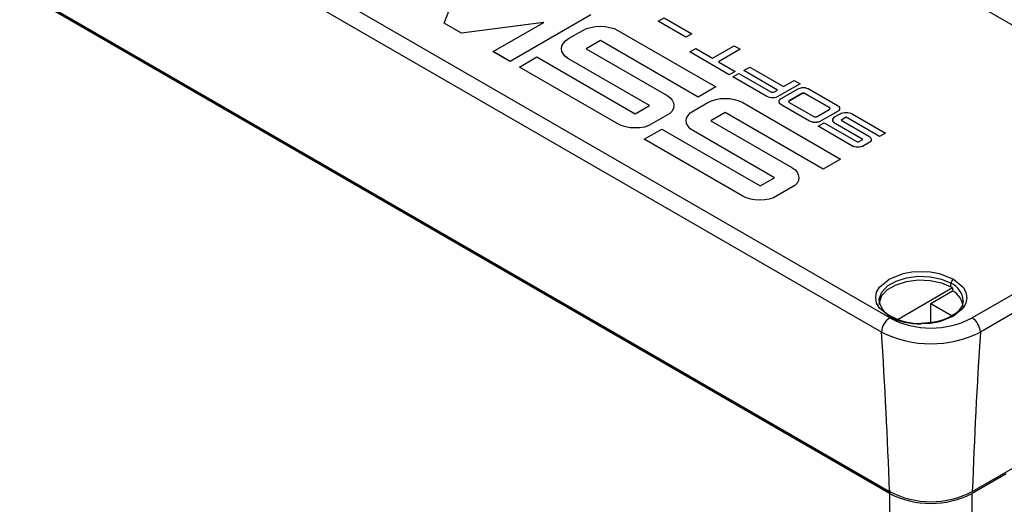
# Model space of a CAD drawing. Header units: millimetres. Extents: x 0 to 1118, y 0 to 864.
# Tile 39 of 42: x 861 to 945, y 652 to 694. Entities that reach past the tile are written whole.
import ezdxf

# ---------------------------------------------------------------- set-up
doc = ezdxf.new("R2010")
doc.units = ezdxf.units.MM
doc.header["$LTSCALE"] = 4

msp = doc.modelspace()

# ---------------------------------------------------------------- linework, layer by layer
for p, q in [((965.68, 681.752), (860.89, 742.245)), ((935.246, 668.248), (837.499, 724.676)), ((934.539, 667.044), (836.792, 723.473)), ((935.306, 653.314), (835.311, 711.04)), ((935.217, 653.262), (835.512, 710.82)), ((835.514, 710.992), (935.233, 653.424)), ((897.141, 693.429), (898.732, 697.483)), ((942.302, 653.424), (1018.495, 697.409)), ((909.696, 694.149), (902.795, 690.165)), ((909.696, 694.148), (902.795, 690.164)), ((915.451, 693.605), (915.953, 693.895)), ((915.953, 693.895), (918.314, 692.532)), ((898.634, 692.566), (897.141, 693.429)), ((897.141, 693.428), (897.141, 693.429)), ((898.634, 692.566), (897.141, 693.428)), ((905.657, 693.485), (898.634, 692.566)), ((905.655, 693.484), (898.634, 692.566)), ((901.35, 690.999), (905.657, 693.485)), ((907.789, 692.112), (909.012, 692.819)), ((909.012, 692.819), (909.331, 692.974)), ((909.331, 692.974), (909.699, 693.073)), ((909.699, 693.073), (910.089, 693.158)), ((910.089, 693.158), (910.506, 693.172)), ((910.506, 693.172), (910.923, 693.158)), ((910.923, 693.158), (911.313, 693.073)), ((911.313, 693.073), (911.681, 692.974)), ((911.681, 692.974), (912, 692.819)), ((912, 692.819), (920.369, 687.987)), ((915.451, 693.604), (915.451, 693.605)), ((917.812, 692.242), (915.451, 693.605)), ((917.812, 692.241), (915.451, 693.604)), ((898.634, 692.566), (898.634, 692.566)), ((907.52, 691.928), (907.789, 692.112)), ((918.314, 692.532), (917.812, 692.242)), ((918.314, 692.531), (917.812, 692.241)), ((917.812, 692.241), (917.812, 692.242)), ((918.314, 692.531), (918.314, 692.532)), ((907.178, 691.251), (907.201, 691.491)), ((907.203, 691.01), (907.178, 691.251)), ((907.178, 691.25), (907.178, 691.251)), ((907.203, 691.01), (907.178, 691.25)), ((907.201, 691.491), (907.35, 691.717)), ((907.35, 691.717), (907.52, 691.928)), ((910.506, 691.956), (909.282, 691.25)), ((909.282, 691.25), (916.207, 687.252)), ((910.506, 691.956), (909.283, 691.25)), ((918.875, 687.124), (910.506, 691.956)), ((918.875, 687.125), (910.506, 691.956)), ((910.506, 691.956), (910.506, 691.956)), ((918.152, 690.973), (918.654, 691.263)), ((918.654, 691.263), (920.094, 690.432)), ((920.094, 690.432), (921.953, 691.505)), ((922.464, 691.21), (920.605, 690.137)), ((922.464, 691.209), (920.606, 690.136)), ((921.953, 691.505), (922.464, 691.21)), ((922.464, 691.209), (922.464, 691.21)), ((901.35, 690.998), (901.35, 690.999)), ((902.795, 690.165), (901.35, 690.999)), ((902.795, 690.164), (901.35, 690.998)), ((903.579, 689.682), (905.073, 690.545)), ((905.073, 690.545), (913.491, 685.685)), ((907.348, 690.784), (907.203, 691.01)), ((907.348, 690.784), (907.203, 691.01)), ((907.203, 691.01), (907.203, 691.01)), ((907.52, 690.571), (907.348, 690.784)), ((907.52, 690.572), (907.348, 690.784)), ((907.348, 690.784), (907.348, 690.784)), ((907.79, 690.389), (907.52, 690.572)), ((907.52, 690.571), (907.52, 690.572)), ((907.79, 690.388), (907.52, 690.571)), ((914.715, 686.391), (907.79, 690.389)), ((907.79, 690.388), (907.79, 690.389)), ((914.714, 686.391), (907.79, 690.388)), ((921.526, 689.025), (918.152, 690.973)), ((918.152, 690.972), (918.152, 690.973)), ((921.526, 689.024), (918.152, 690.972)), ((902.795, 690.165), (902.795, 690.164)), ((911.998, 684.822), (903.579, 689.682)), ((911.998, 684.823), (903.579, 689.682)), ((903.579, 689.682), (903.579, 689.682)), ((920.605, 690.137), (922.029, 689.315)), ((922.772, 689.379), (923.283, 689.674)), ((923.283, 689.674), (926.163, 688.011)), ((922.029, 689.315), (921.526, 689.025)), ((922.029, 689.314), (921.526, 689.024)), ((921.526, 689.024), (921.526, 689.025)), ((921.843, 688.842), (922.354, 689.137)), ((924.723, 687.179), (921.843, 688.842)), ((924.723, 687.18), (921.843, 688.842)), ((921.843, 688.842), (921.843, 688.842)), ((922.029, 689.314), (922.029, 689.315)), ((922.354, 689.137), (925.091, 687.556)), ((925.652, 687.716), (922.772, 689.379)), ((922.772, 689.378), (922.772, 689.379)), ((925.651, 687.716), (922.772, 689.378)), ((920.369, 687.987), (918.875, 687.125)), ((920.369, 687.986), (918.875, 687.124)), ((920.369, 687.986), (920.369, 687.987)), ((927.578, 688.257), (925.627, 687.13)), ((927.578, 688.257), (925.627, 687.131)), ((926.005, 687.029), (927.353, 687.807)), ((926.163, 688.011), (927.084, 688.543)), ((927.084, 688.543), (927.578, 688.257)), ((927.353, 687.807), (927.462, 687.86)), ((927.462, 687.86), (927.588, 687.894)), ((927.578, 688.257), (927.578, 688.257)), ((927.588, 687.894), (927.722, 687.923)), ((927.722, 687.923), (927.864, 687.928)), ((927.864, 687.928), (928.006, 687.923)), ((928.006, 687.923), (928.14, 687.894)), ((928.14, 687.894), (928.266, 687.86)), ((928.266, 687.86), (930.828, 686.381)), ((916.207, 687.252), (916.454, 687.083)), ((916.454, 687.083), (916.649, 686.857)), ((918.875, 687.124), (918.875, 687.125)), ((920.005, 686.812), (920.373, 686.911)), ((920.373, 686.911), (920.762, 686.996)), ((920.762, 686.996), (921.179, 687.011)), ((921.179, 687.011), (921.596, 686.996)), ((921.596, 686.996), (921.986, 686.911)), ((921.986, 686.911), (922.354, 686.812)), ((924.824, 687.131), (924.723, 687.18)), ((924.723, 687.179), (924.723, 687.18)), ((924.824, 687.13), (924.723, 687.179)), ((924.958, 687.092), (924.824, 687.131)), ((924.824, 687.13), (924.824, 687.131)), ((924.958, 687.092), (924.824, 687.13)), ((925.083, 687.068), (924.958, 687.092)), ((925.083, 687.068), (924.958, 687.092)), ((924.958, 687.092), (924.958, 687.092)), ((925.225, 687.063), (925.083, 687.068)), ((925.225, 687.064), (925.083, 687.068)), ((925.083, 687.068), (925.083, 687.068)), ((925.091, 687.556), (925.134, 687.542)), ((925.134, 687.542), (925.184, 687.532)), ((925.184, 687.532), (925.233, 687.532)), ((925.367, 687.068), (925.225, 687.063)), ((925.367, 687.068), (925.225, 687.064)), ((925.225, 687.063), (925.225, 687.064)), ((925.233, 687.532), (925.276, 687.537)), ((925.276, 687.537), (925.317, 687.542)), ((925.317, 687.542), (925.359, 687.556)), ((925.359, 687.556), (925.401, 687.571)), ((925.501, 687.088), (925.367, 687.068)), ((925.501, 687.087), (925.367, 687.068)), ((925.367, 687.068), (925.367, 687.068)), ((925.401, 687.571), (925.652, 687.716)), ((925.627, 687.131), (925.501, 687.088)), ((925.627, 687.13), (925.501, 687.087)), ((925.501, 687.087), (925.501, 687.088)), ((925.627, 687.13), (925.627, 687.131)), ((925.846, 686.889), (925.913, 686.966)), ((925.913, 686.966), (926.005, 687.029)), ((927.73, 687.435), (926.65, 686.811)), ((926.65, 686.811), (927.73, 687.434)), ((927.772, 687.45), (927.73, 687.435)), ((927.73, 687.434), (927.772, 687.449)), ((927.73, 687.434), (927.73, 687.435)), ((927.813, 687.454), (927.772, 687.45)), ((927.772, 687.449), (927.813, 687.454)), ((927.772, 687.449), (927.772, 687.45)), ((927.914, 687.454), (927.813, 687.454)), ((927.813, 687.454), (927.914, 687.454)), ((927.813, 687.454), (927.813, 687.454)), ((927.956, 687.449), (927.914, 687.454)), ((927.914, 687.454), (927.956, 687.449)), ((927.914, 687.454), (927.914, 687.454)), ((927.998, 687.435), (927.956, 687.449)), ((927.956, 687.449), (927.998, 687.434)), ((927.956, 687.449), (927.956, 687.449)), ((930.091, 686.227), (927.998, 687.435)), ((927.998, 687.434), (927.998, 687.435)), ((927.998, 687.434), (930.091, 686.226)), ((913.491, 685.685), (914.715, 686.391)), ((916.771, 686.165), (916.647, 685.925)), ((916.771, 686.164), (916.647, 685.924)), ((916.649, 686.857), (916.747, 686.631)), ((916.747, 686.631), (916.794, 686.405)), ((916.794, 686.405), (916.771, 686.165)), ((916.794, 686.404), (916.771, 686.164)), ((916.771, 686.164), (916.771, 686.165)), ((916.794, 686.404), (916.794, 686.405)), ((918.462, 685.951), (919.686, 686.657)), ((919.686, 686.657), (920.005, 686.812)), ((922.354, 686.812), (922.673, 686.657)), ((922.673, 686.657), (931.042, 681.825)), ((925.796, 686.734), (925.804, 686.816)), ((925.805, 686.651), (925.796, 686.734)), ((925.805, 686.652), (925.796, 686.734)), ((925.796, 686.734), (925.796, 686.734)), ((925.804, 686.816), (925.846, 686.889)), ((925.854, 686.575), (925.805, 686.652)), ((925.805, 686.651), (925.805, 686.652)), ((925.854, 686.574), (925.805, 686.651)), ((925.913, 686.502), (925.854, 686.575)), ((925.854, 686.574), (925.854, 686.575)), ((925.913, 686.501), (925.854, 686.574)), ((926.006, 686.439), (925.913, 686.502)), ((925.913, 686.501), (925.913, 686.502)), ((926.006, 686.439), (925.913, 686.501)), ((928.375, 685.071), (926.006, 686.439)), ((928.375, 685.072), (926.006, 686.439)), ((926.006, 686.439), (926.006, 686.439)), ((926.624, 686.787), (926.616, 686.763)), ((926.616, 686.763), (926.624, 686.787)), ((926.616, 686.763), (926.616, 686.705)), ((926.616, 686.705), (926.625, 686.681)), ((926.65, 686.811), (926.624, 686.787)), ((926.624, 686.787), (926.65, 686.811)), ((926.624, 686.787), (926.624, 686.787)), ((926.625, 686.681), (926.65, 686.657)), ((926.65, 686.811), (926.65, 686.811)), ((926.65, 686.657), (928.743, 685.448)), ((930.066, 686.048), (930.091, 686.072)), ((930.116, 686.202), (930.091, 686.227)), ((930.091, 686.226), (930.091, 686.227)), ((930.091, 686.226), (930.116, 686.202)), ((930.091, 686.072), (930.116, 686.096)), ((930.133, 686.173), (930.116, 686.202)), ((930.116, 686.202), (930.133, 686.173)), ((930.116, 686.202), (930.116, 686.202)), ((930.116, 686.096), (930.124, 686.12)), ((930.124, 686.12), (930.133, 686.145)), ((930.133, 686.145), (930.133, 686.173)), ((930.828, 686.381), (930.895, 686.304)), ((930.895, 686.304), (930.936, 686.231)), ((930.936, 686.231), (930.944, 686.149)), ((930.944, 686.149), (930.936, 686.067)), ((930.944, 686.149), (930.936, 686.067)), ((930.944, 686.149), (930.944, 686.149)), ((916.454, 685.727), (914.643, 684.681)), ((916.454, 685.726), (914.643, 684.68)), ((916.647, 685.925), (916.454, 685.727)), ((916.647, 685.924), (916.454, 685.726)), ((916.454, 685.727), (916.454, 685.726)), ((916.647, 685.924), (916.647, 685.925)), ((917.851, 685.089), (917.875, 685.329)), ((917.875, 685.329), (918.023, 685.555)), ((918.023, 685.555), (918.194, 685.767)), ((918.194, 685.767), (918.462, 685.951)), ((921.179, 685.795), (919.956, 685.088)), ((921.179, 685.794), (919.956, 685.088)), ((929.549, 680.963), (921.179, 685.795)), ((921.179, 685.794), (921.179, 685.795)), ((929.549, 680.962), (921.179, 685.794)), ((928.743, 685.448), (928.785, 685.434)), ((928.785, 685.434), (928.835, 685.425)), ((928.835, 685.425), (928.885, 685.425)), ((928.885, 685.425), (928.927, 685.43)), ((928.927, 685.43), (928.969, 685.434)), ((928.969, 685.434), (929.011, 685.448)), ((929.011, 685.448), (929.052, 685.463)), ((929.052, 685.463), (930.066, 686.048)), ((930.828, 685.917), (929.279, 685.022)), ((930.828, 685.917), (929.279, 685.023)), ((930.368, 685.158), (930.376, 685.24)), ((930.376, 685.24), (930.427, 685.317)), ((930.427, 685.317), (930.486, 685.39)), ((930.486, 685.39), (930.577, 685.453)), ((930.577, 685.453), (930.996, 685.694)), ((930.894, 685.985), (930.828, 685.917)), ((930.894, 685.984), (930.828, 685.917)), ((930.828, 685.917), (930.828, 685.917)), ((930.936, 686.067), (930.894, 685.984)), ((930.936, 686.067), (930.894, 685.985)), ((930.894, 685.984), (930.894, 685.985)), ((930.936, 686.067), (930.936, 686.067)), ((930.996, 685.694), (931.105, 685.747)), ((931.507, 685.399), (931.088, 685.158)), ((931.507, 685.399), (931.089, 685.157)), ((931.105, 685.747), (931.231, 685.781)), ((931.231, 685.781), (931.364, 685.81)), ((931.364, 685.81), (931.507, 685.815)), ((931.507, 685.815), (931.65, 685.81)), ((934.37, 683.746), (931.507, 685.399)), ((934.37, 683.747), (931.507, 685.399)), ((931.507, 685.399), (931.507, 685.399)), ((931.65, 685.81), (931.783, 685.781)), ((931.783, 685.781), (931.909, 685.747)), ((931.909, 685.747), (932.018, 685.694)), ((932.018, 685.694), (934.881, 684.042)), ((912.293, 684.681), (911.998, 684.823)), ((911.998, 684.822), (911.998, 684.823)), ((912.293, 684.68), (911.998, 684.822)), ((912.685, 684.568), (912.293, 684.681)), ((912.293, 684.68), (912.293, 684.681)), ((912.685, 684.567), (912.293, 684.68)), ((913.051, 684.497), (912.685, 684.568)), ((912.685, 684.567), (912.685, 684.568)), ((913.051, 684.496), (912.685, 684.567)), ((913.466, 684.484), (913.051, 684.497)), ((913.051, 684.496), (913.051, 684.497)), ((913.466, 684.483), (913.051, 684.496)), ((913.883, 684.498), (913.466, 684.484)), ((913.883, 684.497), (913.466, 684.483)), ((913.466, 684.483), (913.466, 684.484)), ((914.275, 684.555), (913.883, 684.498)), ((914.275, 684.554), (913.883, 684.497)), ((913.883, 684.497), (913.883, 684.498)), ((914.643, 684.681), (914.275, 684.555)), ((914.643, 684.68), (914.275, 684.554)), ((914.275, 684.554), (914.275, 684.555)), ((914.643, 684.68), (914.643, 684.681)), ((917.876, 684.848), (917.851, 685.089)), ((917.876, 684.849), (917.851, 685.089)), ((917.851, 685.089), (917.851, 685.089)), ((918.022, 684.623), (917.876, 684.849)), ((917.876, 684.848), (917.876, 684.849)), ((918.022, 684.622), (917.876, 684.848)), ((918.194, 684.41), (918.022, 684.623)), ((918.022, 684.622), (918.022, 684.623)), ((918.194, 684.409), (918.022, 684.622)), ((918.464, 684.227), (918.194, 684.41)), ((918.194, 684.409), (918.194, 684.41)), ((918.464, 684.226), (918.194, 684.409)), ((919.956, 685.088), (926.88, 681.091)), ((928.475, 685.023), (928.375, 685.072)), ((928.375, 685.071), (928.375, 685.072)), ((928.475, 685.022), (928.375, 685.071)), ((928.609, 684.985), (928.475, 685.023)), ((928.475, 685.023), (928.475, 685.022)), ((928.609, 684.984), (928.475, 685.022)), ((928.735, 684.961), (928.609, 684.985)), ((928.609, 684.984), (928.609, 684.985)), ((928.735, 684.96), (928.609, 684.984)), ((928.877, 684.956), (928.735, 684.961)), ((928.735, 684.96), (928.735, 684.961)), ((928.877, 684.955), (928.735, 684.96)), ((929.019, 684.961), (928.877, 684.956)), ((929.019, 684.96), (928.877, 684.955)), ((928.877, 684.955), (928.877, 684.956)), ((929.153, 684.98), (929.019, 684.961)), ((929.153, 684.979), (929.019, 684.96)), ((929.019, 684.96), (929.019, 684.961)), ((929.137, 684.622), (929.648, 684.916)), ((932.017, 682.959), (929.137, 684.622)), ((929.137, 684.621), (929.137, 684.622)), ((932.017, 682.958), (929.137, 684.621)), ((929.279, 685.023), (929.153, 684.98)), ((929.279, 685.022), (929.153, 684.979)), ((929.153, 684.979), (929.153, 684.98)), ((929.279, 685.022), (929.279, 685.023)), ((929.648, 684.916), (932.528, 683.254)), ((930.377, 685.076), (930.368, 685.158)), ((930.368, 685.157), (930.368, 685.158)), ((930.377, 685.075), (930.368, 685.157)), ((930.427, 684.998), (930.377, 685.076)), ((930.377, 685.075), (930.377, 685.076)), ((930.427, 684.998), (930.377, 685.075)), ((930.486, 684.925), (930.427, 684.998)), ((930.486, 684.926), (930.427, 684.998)), ((930.427, 684.998), (930.427, 684.998)), ((930.578, 684.863), (930.486, 684.926)), ((930.486, 684.925), (930.486, 684.926)), ((930.578, 684.862), (930.486, 684.925)), ((932.947, 683.496), (930.578, 684.863)), ((930.578, 684.862), (930.578, 684.863)), ((932.946, 683.495), (930.578, 684.862)), ((931.088, 685.158), (933.457, 683.79)), ((914.253, 683.521), (915.747, 684.383)), ((915.747, 684.383), (924.165, 679.523)), ((925.388, 680.23), (918.464, 684.227)), ((918.464, 684.226), (918.464, 684.227)), ((925.388, 680.229), (918.464, 684.226)), ((933.457, 683.79), (933.542, 683.732)), ((933.542, 683.732), (933.609, 683.655)), ((933.609, 683.655), (933.642, 683.578)), ((933.642, 683.578), (933.658, 683.5)), ((934.881, 684.042), (934.37, 683.747)), ((934.881, 684.041), (934.37, 683.746)), ((934.37, 683.746), (934.37, 683.747)), ((934.881, 684.041), (934.881, 684.042)), ((922.671, 678.661), (914.253, 683.521)), ((914.253, 683.52), (914.253, 683.521)), ((922.671, 678.66), (914.253, 683.52)), ((932.118, 682.911), (932.017, 682.959)), ((932.017, 682.958), (932.017, 682.959)), ((932.118, 682.91), (932.017, 682.958)), ((932.252, 682.872), (932.118, 682.911)), ((932.118, 682.91), (932.118, 682.911)), ((932.252, 682.871), (932.118, 682.91)), ((932.378, 682.848), (932.252, 682.872)), ((932.252, 682.871), (932.252, 682.872)), ((932.378, 682.847), (932.252, 682.871)), ((932.52, 682.843), (932.378, 682.848)), ((932.378, 682.847), (932.378, 682.848)), ((932.52, 682.842), (932.378, 682.847)), ((932.662, 682.848), (932.52, 682.843)), ((932.662, 682.847), (932.52, 682.842)), ((932.52, 682.842), (932.52, 682.843)), ((932.528, 683.254), (932.947, 683.496)), ((932.796, 682.867), (932.662, 682.848)), ((932.796, 682.866), (932.662, 682.847)), ((932.662, 682.847), (932.662, 682.848)), ((932.922, 682.911), (932.796, 682.867)), ((932.922, 682.91), (932.796, 682.866)), ((932.796, 682.866), (932.796, 682.867)), ((933.542, 683.268), (932.922, 682.911)), ((933.542, 683.267), (932.922, 682.91)), ((932.922, 682.91), (932.922, 682.911)), ((933.608, 683.336), (933.542, 683.268)), ((933.608, 683.335), (933.542, 683.267)), ((933.542, 683.268), (933.542, 683.267)), ((933.65, 683.418), (933.608, 683.336)), ((933.65, 683.417), (933.608, 683.335)), ((933.608, 683.335), (933.608, 683.336)), ((933.658, 683.5), (933.65, 683.418)), ((933.658, 683.499), (933.65, 683.417)), ((933.65, 683.417), (933.65, 683.418)), ((933.658, 683.499), (933.658, 683.5)), ((926.88, 681.091), (927.127, 680.921)), ((931.042, 681.825), (929.549, 680.962)), ((931.042, 681.825), (929.549, 680.963)), ((931.042, 681.825), (931.042, 681.825)), ((965.681, 681.751), (942.29, 668.248)), ((924.165, 679.523), (925.388, 680.23)), ((927.127, 680.921), (927.323, 680.695)), ((927.323, 680.695), (927.421, 680.469)), ((927.421, 680.469), (927.468, 680.243)), ((927.468, 680.243), (927.444, 680.004)), ((927.468, 680.242), (927.444, 680.003)), ((927.468, 680.242), (927.468, 680.243)), ((929.549, 680.962), (929.549, 680.963)), ((966.517, 680.622), (942.997, 667.044)), ((927.127, 679.565), (925.316, 678.52)), ((927.127, 679.564), (925.316, 678.519)), ((927.321, 679.763), (927.127, 679.565)), ((927.321, 679.762), (927.127, 679.564)), ((927.127, 679.565), (927.127, 679.564)), ((927.444, 680.004), (927.321, 679.763)), ((927.444, 680.003), (927.321, 679.762)), ((927.321, 679.762), (927.321, 679.763)), ((927.444, 680.003), (927.444, 680.004)), ((922.967, 678.52), (922.671, 678.661)), ((922.671, 678.66), (922.671, 678.661)), ((922.967, 678.519), (922.671, 678.66)), ((923.358, 678.407), (922.967, 678.52)), ((922.967, 678.519), (922.967, 678.52)), ((923.358, 678.406), (922.967, 678.519)), ((925.316, 678.52), (924.948, 678.393)), ((925.316, 678.519), (924.948, 678.392)), ((925.316, 678.519), (925.316, 678.52)), ((923.724, 678.336), (923.358, 678.407)), ((923.358, 678.406), (923.358, 678.407)), ((923.724, 678.335), (923.358, 678.406)), ((924.14, 678.322), (923.724, 678.336)), ((923.724, 678.335), (923.724, 678.336)), ((924.14, 678.321), (923.724, 678.335)), ((924.556, 678.337), (924.14, 678.322)), ((924.556, 678.336), (924.14, 678.321)), ((924.14, 678.321), (924.14, 678.322)), ((924.948, 678.393), (924.556, 678.337)), ((924.948, 678.392), (924.556, 678.336)), ((924.556, 678.336), (924.556, 678.337)), ((924.948, 678.392), (924.948, 678.393)), ((940.475, 670.895), (940.48, 671.208)), ((940.613, 670.811), (935.96, 668.125)), ((938.768, 669.485), (940.622, 670.556)), ((940.613, 670.811), (940.622, 670.556)), ((938.768, 667.847), (938.768, 669.485)), ((938.768, 669.485), (940.58, 668.44)), ((945.186, 654.936), (942.285, 653.262)), ((935.306, 653.314), (935.306, 653.481))]:
    msp.add_line(p, q)
at = {"flags": 128}
for points in [[(935.184, 668.391), (934.363, 669.088), (934.126, 669.52), (934.043, 669.981), (934.126, 670.441), (934.363, 670.874), (935.184, 671.571), (936.391, 672.044), (937.14, 672.181), (937.938, 672.229), (938.736, 672.181), (939.485, 672.044), (940.692, 671.571)], [(934.343, 669.743), (934.352, 669.888), (934.569, 670.465), (935.06, 670.984), (935.783, 671.401), (936.681, 671.684), (937.681, 671.81), (938.702, 671.768), (939.66, 671.561), (940.48, 671.208)], [(934.35, 669.405), (934.359, 669.578), (934.576, 670.155), (935.065, 670.672), (935.787, 671.089), (936.684, 671.371), (937.682, 671.497), (938.7, 671.455), (939.657, 671.249), (940.475, 670.895)], [(940.692, 671.571), (941.512, 670.874), (941.75, 670.441), (941.832, 669.981), (941.75, 669.52), (941.512, 669.088), (940.692, 668.391), (939.485, 667.917), (938.736, 667.78), (937.938, 667.732), (937.929, 667.733)], [(941.532, 669.71), (941.43, 669.286), (941.194, 668.927), (940.847, 668.607), (940.411, 668.334), (939.831, 668.087), (939.336, 667.945), (938.851, 667.853), (937.938, 667.787)], [(935.217, 653.262), (935.3, 644.086), (935.445, 634.486), (935.56, 625.098), (935.675, 615.71), (935.79, 606.322), (935.905, 596.934), (936.046, 587.531), (936.135, 578.157)], [(941.508, 578.157), (941.548, 584.98), (941.644, 592.172), (941.726, 599.187), (941.799, 606.197), (941.871, 613.206), (941.944, 620.216), (941.982, 623.917), (942.021, 627.619), (942.063, 631.65), (942.105, 635.662), (942.133, 637.843), (942.16, 639.852), (942.196, 642.445), (942.223, 644.49), (942.245, 646.27), (942.261, 647.839), (942.275, 649.735), (942.283, 651.543), (942.285, 653.262)]]:
    msp.add_lwpolyline(points, dxfattribs=at)
for centre, radius, start, end in [((940.941, 671.181), 0.462, 122.65226, 176.77035), ((939.77, 669.59), 1.766, 3.87298, 66.32048), ((938.855, 668.088), 3.241, 57.1544, 60.02311), ((939.846, 669.069), 1.677, 3.10351, 62.43919), ((935.944, 669.903), 1.607, 185.90125, 246.44269), ((935.271, 668.273), 0.147, 63.1009, 126.41033), ((937.766, 672.797), 5.013, 241.07438, 271.96505), ((936.079, 666.949), 1.543, 122.67417, 176.45973), ((937.852, 673.468), 5.736, 242.27463, 270.76641), ((938.768, 675.04), 7.651, 242.59407, 297.40593), ((941.457, 666.949), 1.543, 3.54027, 57.32583), ((938.768, 675.419), 9.381, 243.20824, 296.79176), ((441.287, 635.079), 494.287, 2.127, 3.70786), ((1437.175, 635.032), 495.214, 176.29362, 177.87152), ((938.751, 660.081), 7.681, 242.60415, 297.39486), ((938.768, 660.123), 7.573, 242.17964, 297.82036)]:
    msp.add_arc(centre, radius, start, end)

doc.saveas('drawing.dxf')
